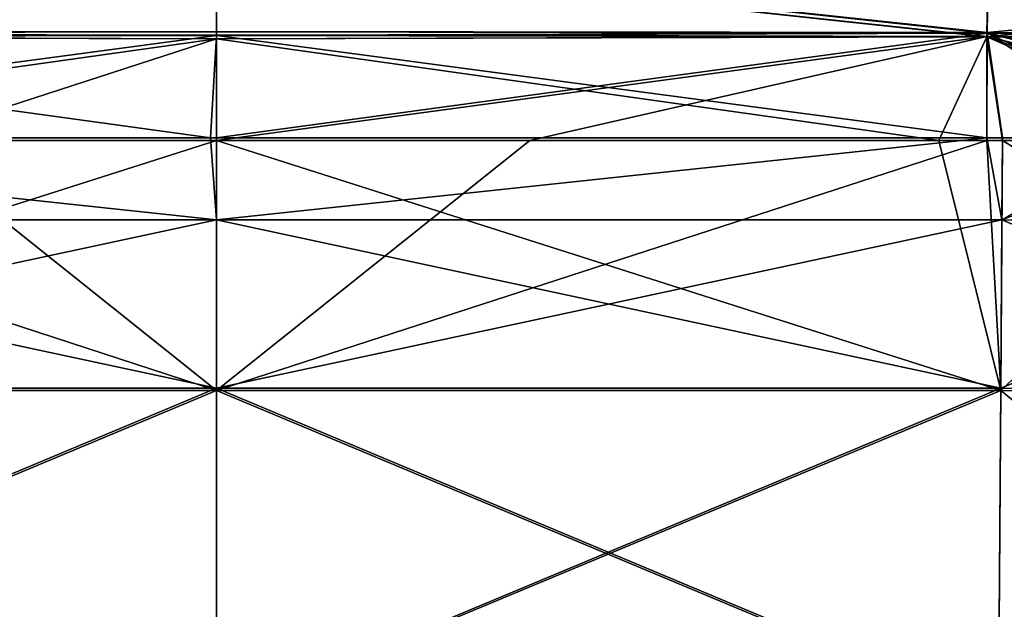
# Model space of a CAD drawing. Extents: x -850 to 850, y -465 to 0.
# Tile 50 of 125: x -39 to 157, y -232 to -115. Entities that reach past the tile are written whole.
import ezdxf

# ---------------------------------------------------------------- set-up
doc = ezdxf.new("R2010")
doc.units = 0
doc.linetypes.add('SOLIDLINE', pattern=[0])
doc.layers.add('BE3C_Lux_3440_1', color=252, linetype='SOLIDLINE')

msp = doc.modelspace()

# ---------------------------------------------------------------- linework, layer by layer
at = {"layer": 'BE3C_Lux_3440_1', "color": 252}
for points in [[(-153.402, -95.3086, -247.852), (-0.00021, -100.721, -250.886), (-153.051, -117.263, -256.105)], [(-153.395, -95.5744, 247.972), (-153.05, -117.391, 256.144), (-0.0002, -100.721, 250.886)], [(-153.037, -117.996, -253.714), (-0.00021, -101.501, -248.506), (-153.38, -96.3376, -245.574)], [(-0.00021, -100.721, -250.886), (154.311, -95.3132, -247.846), (153.963, -117.265, -256.1)], [(154.289, -96.3425, -245.567), (-0.00021, -101.501, -248.506), (153.949, -117.998, -253.71)], [(-0.0002, -100.721, 250.886), (153.962, -117.393, 256.139), (154.304, -95.5789, 247.965)], [(153.949, -117.998, -253.71), (306.069, -118.353, -251.95), (154.289, -96.3425, -245.567)], [(153.962, -117.393, 256.139), (306.154, -117.757, 254.256), (154.304, -95.5789, 247.965)], [(306.523, -102.651, -248.794), (153.963, -117.265, -256.1), (154.311, -95.3132, -247.846)], [(154.289, -96.3425, -245.567), (306.069, -118.353, -251.95), (306.465, -103.497, -246.438)], [(154.304, -95.5789, 247.965), (306.154, -117.757, 254.256), (306.404, -105.867, 250.126)], [(-153.374, -96.5996, 245.692), (-0.0002, -101.501, 248.506), (-153.036, -118.122, 253.753)], [(153.948, -118.124, 253.748), (-0.0002, -101.501, 248.506), (154.282, -96.6046, 245.685)], [(154.282, -96.6046, 245.685), (306.465, -103.497, 246.437), (153.948, -118.124, 253.748)], [(-153.051, -117.263, -256.105), (-0.00021, -100.721, -250.886), (-0.00021, -117.001, -256.465)], [(-153.05, -117.391, 256.144), (-0.0002, -117.129, 256.508), (-0.0002, -100.721, 250.886)], [(-153.037, -117.996, -253.714), (-0.00022, -117.718, -254.071), (-0.00021, -101.501, -248.506)], [(-153.036, -118.122, 253.753), (-0.0002, -101.501, 248.506), (-0.0002, -117.845, 254.115)], [(153.949, -117.998, -253.71), (-0.00021, -101.501, -248.506), (-0.00022, -117.718, -254.071)], [(-0.00021, -100.721, -250.886), (153.963, -117.265, -256.1), (-0.00021, -117.001, -256.465)], [(-0.0002, -117.129, 256.508), (153.962, -117.393, 256.139), (-0.0002, -100.721, 250.886)], [(153.948, -118.124, 253.748), (-0.0002, -117.845, 254.115), (-0.0002, -101.501, 248.506)], [(153.948, -118.124, 253.748), (306.465, -103.497, 246.437), (306.066, -118.474, 251.995)], [(306.13, -117.592, -254.329), (153.963, -117.265, -256.1), (306.523, -102.651, -248.794)], [(-153.051, -117.263, -256.105), (-0.00021, -117.001, -256.465), (-0.00021, -117.816, -256.744)], [(-0.00021, -117.816, -256.744), (-152.999, -138.245, -261.436), (-153.051, -117.263, -256.105)], [(-0.0002, -117.816, 256.744), (-0.0002, -117.129, 256.508), (-153.05, -117.391, 256.144)], [(-1.15329, -138.247, 261.951), (-0.0002, -117.816, 256.744), (-153.05, -117.391, 256.144)], [(-1.15329, -138.247, 261.951), (-153.05, -117.391, 256.144), (-152.998, -138.244, 261.393)], [(-0.00022, -118.494, -254.337), (-0.00022, -117.718, -254.071), (-153.037, -117.996, -253.714)], [(-144.338, -138.8, -259.157), (-0.00022, -118.494, -254.337), (-153.037, -117.996, -253.714)], [(-153.036, -118.122, 253.753), (-0.0002, -117.845, 254.115), (-0.0002, -118.494, 254.337)], [(-0.00022, -138.247, -261.951), (-152.999, -138.245, -261.436), (-0.00021, -117.816, -256.744)], [(-0.00021, -138.247, 261.951), (-0.0002, -117.816, 256.744), (-1.15329, -138.247, 261.951)], [(153.949, -117.998, -253.71), (-0.00022, -117.718, -254.071), (-0.00022, -118.494, -254.337)], [(-0.00021, -117.816, -256.744), (153.916, -138.245, -261.468), (-0.00022, -138.247, -261.951)], [(-0.00022, -118.494, -254.337), (-0.00022, -138.8, -259.513), (153.949, -117.998, -253.71)], [(153.949, -117.998, -253.71), (-0.00022, -138.8, -259.513), (62.6139, -138.8, -259.445)], [(-0.00021, -117.001, -256.465), (153.963, -117.265, -256.1), (-0.00021, -117.816, -256.744)], [(-0.00021, -117.816, -256.744), (153.963, -117.265, -256.1), (153.916, -138.245, -261.468)], [(-0.0002, -117.816, 256.744), (-0.00021, -138.247, 261.951), (153.962, -117.393, 256.139)], [(153.962, -117.393, 256.139), (-0.00021, -138.247, 261.951), (153.916, -138.245, 261.433)], [(153.962, -117.393, 256.139), (-0.0002, -117.129, 256.508), (-0.0002, -117.816, 256.744)], [(-0.0002, -118.494, 254.337), (-0.0002, -117.845, 254.115), (153.948, -118.124, 253.748)], [(153.949, -117.998, -253.71), (62.6139, -138.8, -259.445), (153.904, -138.8, -259.026)], [(153.904, -138.8, -259.026), (157.047, -138.8, -259.011), (153.949, -117.998, -253.71)], [(153.963, -117.265, -256.1), (157.06, -138.245, -261.458), (153.916, -138.245, -261.468)], [(153.962, -117.393, 256.139), (153.916, -138.245, 261.433), (157.06, -138.245, 261.422)], [(153.949, -117.998, -253.71), (157.047, -138.8, -259.011), (209.448, -138.8, -258.771)], [(153.949, -117.998, -253.71), (209.448, -138.8, -258.771), (238.545, -138.8, -258.374)], [(238.545, -138.8, -258.374), (306.062, -118.608, -252.045), (153.949, -117.998, -253.71)], [(153.949, -117.998, -253.71), (306.062, -118.608, -252.045), (306.069, -118.353, -251.95)], [(157.06, -138.245, 261.422), (199.433, -138.244, 261.279), (153.962, -117.393, 256.139)], [(153.962, -117.393, 256.139), (199.433, -138.244, 261.279), (238.571, -138.239, 260.768)], [(153.962, -117.393, 256.139), (238.571, -138.239, 260.768), (306.079, -121.339, 255.501)], [(306.079, -121.339, 255.501), (306.136, -118.627, 254.559), (153.962, -117.393, 256.139)], [(153.962, -117.393, 256.139), (306.136, -118.627, 254.559), (306.154, -117.757, 254.256)], [(238.573, -138.238, -260.717), (185.58, -138.244, -261.368), (153.963, -117.265, -256.1)], [(153.963, -117.265, -256.1), (185.58, -138.244, -261.368), (157.06, -138.245, -261.458)], [(306.13, -117.592, -254.329), (238.573, -138.238, -260.717), (153.963, -117.265, -256.1)], [(-62.5989, -138.8, 259.445), (-153.036, -118.122, 253.753), (-0.0002, -118.494, 254.337)], [(-0.00022, -138.8, -259.513), (-0.00022, -118.494, -254.337), (-144.338, -138.8, -259.157)], [(-62.5989, -138.8, 259.445), (-0.0002, -118.494, 254.337), (-0.00021, -138.8, 259.513)], [(153.948, -118.124, 253.748), (144.328, -138.8, 259.157), (-0.0002, -118.494, 254.337)], [(-0.0002, -118.494, 254.337), (144.328, -138.8, 259.157), (0, -138.8, 259.513)], [(153.948, -118.124, 253.748), (153.904, -138.8, 259.102), (144.328, -138.8, 259.157)], [(157.048, -138.8, 259.083), (153.904, -138.8, 259.102), (153.948, -118.124, 253.748)], [(201.51, -138.8, 258.828), (157.048, -138.8, 259.083), (153.948, -118.124, 253.748)], [(201.51, -138.8, 258.828), (153.948, -118.124, 253.748), (238.546, -138.8, 258.341)], [(238.546, -138.8, 258.341), (153.948, -118.124, 253.748), (306.062, -118.608, 252.045)], [(153.948, -118.124, 253.748), (306.066, -118.474, 251.995), (306.062, -118.608, 252.045)], [(0, -154.613, 265.495), (-152.998, -138.244, 261.393), (-156.95, -154.611, 265.091)], [(-156.95, -154.611, -265.091), (-152.999, -138.245, -261.436), (0, -154.613, -265.495)], [(-156.711, -188.703, -269.057), (-0.00022, -138.8, -259.513), (-144.338, -138.8, -259.157)], [(-156.711, -188.703, 269.057), (-152.986, -138.8, 259.03), (0, -188.703, 269.422)], [(-0.00022, -138.8, -259.513), (-156.711, -188.703, -269.057), (0, -188.703, -269.422)], [(-152.999, -138.245, -261.436), (-0.00022, -138.247, -261.951), (0, -154.613, -265.495)], [(0, -154.613, 265.495), (-1.15329, -138.247, 261.951), (-152.998, -138.244, 261.393)], [(0, -188.703, 269.422), (-152.986, -138.8, 259.03), (-62.5989, -138.8, 259.445)], [(0, -188.703, 269.422), (-62.5989, -138.8, 259.445), (-0.00021, -138.8, 259.513)], [(0, -138.247, 261.951), (-1.15329, -138.247, 261.951), (0, -154.613, 265.495)], [(-0.00022, -138.247, -261.951), (153.916, -138.245, -261.468), (0, -154.613, -265.495)], [(0, -188.703, -269.422), (62.6139, -138.8, -259.445), (-0.00022, -138.8, -259.513)], [(0, -188.703, 269.422), (-0.00021, -138.8, 259.513), (156.711, -188.703, 269.057)], [(156.711, -188.703, 269.057), (-0.00021, -138.8, 259.513), (144.328, -138.8, 259.157)], [(153.916, -138.245, 261.433), (0, -138.247, 261.951), (0, -154.613, 265.495)], [(156.95, -154.611, 265.091), (153.916, -138.245, 261.433), (0, -154.613, 265.495)], [(0, -154.613, -265.495), (153.916, -138.245, -261.468), (156.95, -154.611, -265.091)], [(153.904, -138.8, -259.026), (62.6139, -138.8, -259.445), (0, -188.703, -269.422)], [(153.904, -138.8, -259.026), (0, -188.703, -269.422), (156.711, -188.703, -269.057)], [(156.711, -188.703, 269.057), (144.328, -138.8, 259.157), (153.904, -138.8, 259.102)], [(156.711, -188.703, -269.057), (157.047, -138.8, -259.011), (153.904, -138.8, -259.026)], [(153.904, -138.8, 259.102), (157.048, -138.8, 259.083), (156.711, -188.703, 269.057)], [(153.916, -138.245, -261.468), (157.06, -138.245, -261.458), (156.95, -154.611, -265.091)], [(157.06, -138.245, 261.422), (153.916, -138.245, 261.433), (156.95, -154.611, 265.091)], [(237.912, -188.863, -268.595), (209.448, -138.8, -258.771), (156.711, -188.703, -269.057)], [(156.711, -188.703, -269.057), (209.448, -138.8, -258.771), (157.047, -138.8, -259.011)], [(156.711, -188.703, 269.057), (157.048, -138.8, 259.083), (237.912, -188.863, 268.595)], [(199.433, -138.244, 261.279), (157.06, -138.245, 261.422), (156.95, -154.611, 265.091)], [(157.06, -138.245, -261.458), (185.58, -138.244, -261.368), (156.95, -154.611, -265.091)], [(156.95, -154.611, -265.091), (185.58, -138.244, -261.368), (238.356, -154.789, -264.578)], [(238.356, -154.789, 264.578), (199.433, -138.244, 261.279), (156.95, -154.611, 265.091)], [(157.048, -138.8, 259.083), (201.51, -138.8, 258.828), (237.912, -188.863, 268.595)], [(-156.95, -154.611, -265.091), (0, -154.613, -265.495), (-156.722, -188.27, -271.52)], [(0, -188.273, 271.885), (0, -154.613, 265.495), (-156.95, -154.611, 265.091)], [(0, -188.273, 271.885), (-156.95, -154.611, 265.091), (-156.722, -188.27, 271.519)], [(-156.722, -188.27, -271.52), (0, -154.613, -265.495), (0, -188.273, -271.885)], [(156.95, -154.611, 265.091), (0, -154.613, 265.495), (156.722, -188.27, 271.519)], [(0, -154.613, -265.495), (156.95, -154.611, -265.091), (0, -188.273, -271.885)], [(0, -188.273, -271.885), (156.95, -154.611, -265.091), (156.722, -188.27, -271.52)], [(156.722, -188.27, 271.519), (0, -154.613, 265.495), (0, -188.273, 271.885)], [(156.95, -154.611, -265.091), (238.356, -154.789, -264.578), (156.722, -188.27, -271.52)], [(237.933, -188.427, 271.056), (156.95, -154.611, 265.091), (156.722, -188.27, 271.519)], [(156.722, -188.27, -271.52), (238.356, -154.789, -264.578), (237.933, -188.427, -271.056)], [(238.356, -154.789, 264.578), (156.95, -154.611, 265.091), (237.933, -188.427, 271.056)], [(-156.722, -188.27, -271.52), (0, -188.273, -271.885), (-156.284, -253.637, -281.674)], [(0, -253.64, 281.954), (0, -188.273, 271.885), (-156.722, -188.27, 271.519)], [(0, -253.64, 281.954), (-156.722, -188.27, 271.519), (-156.284, -253.637, 281.674)], [(-156.711, -188.703, -269.057), (-156.275, -253.986, -279.199), (0, -253.986, -279.478)], [(0, -188.703, -269.422), (-156.711, -188.703, -269.057), (0, -253.986, -279.478)], [(-156.275, -253.986, 279.199), (-156.711, -188.703, 269.057), (0, -188.703, 269.422)], [(-156.284, -253.637, -281.674), (0, -188.273, -271.885), (0, -253.64, -281.954)], [(-156.275, -253.986, 279.199), (0, -188.703, 269.422), (0, -253.986, 279.478)], [(0, -188.273, -271.885), (156.722, -188.27, -271.52), (0, -253.64, -281.954)], [(0, -253.64, -281.954), (156.722, -188.27, -271.52), (156.284, -253.637, -281.674)], [(156.284, -253.637, 281.674), (156.722, -188.27, 271.519), (0, -188.273, 271.885)], [(156.284, -253.637, 281.674), (0, -188.273, 271.885), (0, -253.64, 281.954)], [(156.711, -188.703, -269.057), (0, -188.703, -269.422), (156.275, -253.986, -279.199)], [(0, -188.703, -269.422), (0, -253.986, -279.478), (156.275, -253.986, -279.199)], [(0, -253.986, 279.478), (0, -188.703, 269.422), (156.711, -188.703, 269.057)], [(0, -253.986, 279.478), (156.711, -188.703, 269.057), (156.275, -253.986, 279.199)], [(156.711, -188.703, -269.057), (156.275, -253.986, -279.199), (237.103, -254.106, -278.846)], [(156.275, -253.986, 279.199), (156.711, -188.703, 269.057), (237.103, -254.106, 278.846)], [(156.284, -253.637, -281.674), (156.722, -188.27, -271.52), (237.933, -188.427, -271.056)], [(237.933, -188.427, 271.056), (156.722, -188.27, 271.519), (156.284, -253.637, 281.674)], [(156.284, -253.637, -281.674), (237.933, -188.427, -271.056), (237.118, -253.752, -281.32)], [(156.284, -253.637, 281.674), (237.118, -253.752, 281.32), (237.933, -188.427, 271.056)], [(156.711, -188.703, 269.057), (237.912, -188.863, 268.595), (237.103, -254.106, 278.846)], [(237.103, -254.106, -278.846), (237.912, -188.863, -268.595), (156.711, -188.703, -269.057)]]:
    msp.add_3dface(points, dxfattribs=at)

doc.saveas('drawing.dxf')
